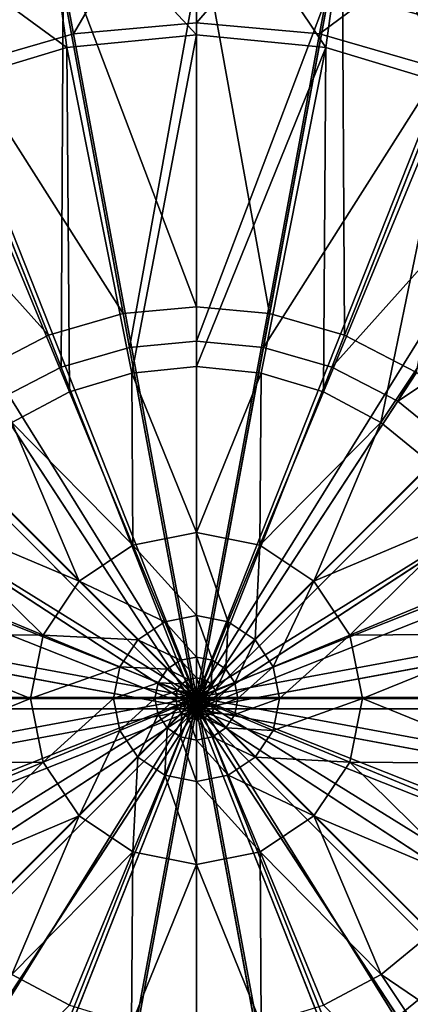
# Model space of a CAD drawing. Header units: metres. Extents: x -904 to 0, y -908 to 0.
# Tile 15 of 158: x -465 to -436, y -792 to -719. Entities that reach past the tile are written whole.
import ezdxf

# ---------------------------------------------------------------- set-up
doc = ezdxf.new("R2010")
doc.units = ezdxf.units.M

msp = doc.modelspace()

# ---------------------------------------------------------------- linework, layer by layer
at = {"layer": 'top0123416'}
for points in [[(-452.002167, -711.028198, 111.452499), (-462.738312, -712.013245, 111.452499), (-452.002167, -740.375977, 115.948647)], [(-441.265991, -712.013245, 111.452499), (-452.002167, -711.028198, 111.452499), (-446.606567, -740.871033, 115.948647)], [(-452.002167, -711.028198, 111.452499), (-452.002167, -740.375977, 115.948647), (-446.606567, -740.871033, 115.948647)], [(-462.738312, -712.013245, 111.452499), (-473.719238, -715.170471, 111.452499), (-457.397736, -740.871033, 115.948647)], [(-462.738312, -712.013245, 111.452499), (-457.397736, -740.871033, 115.948647), (-452.002167, -740.375977, 115.948647)], [(-441.265991, -712.013245, 111.452499), (-446.606567, -740.871033, 115.948647), (-441.087372, -742.457947, 115.948647)], [(-430.285065, -715.170471, 111.452499), (-441.265991, -712.013245, 111.452499), (-441.087372, -742.457947, 115.948647)], [(-473.719238, -715.170471, 111.452499), (-483.130402, -719.90802, 111.452499), (-462.916931, -742.457947, 115.948647)], [(-473.719238, -715.170471, 111.452499), (-462.916931, -742.457947, 115.948647), (-457.397736, -740.871033, 115.948647)], [(-430.285065, -715.170471, 111.452499), (-441.087372, -742.457947, 115.948647), (-435.776215, -745.209412, 115.948647)], [(-461.828461, -716.929688, 109.382034), (-452.002167, -716.028137, 109.382034), (-456.936768, -743.362122, 113.182106)], [(-452.002167, -716.028137, 109.382034), (-452.002167, -742.909363, 113.182106), (-456.936768, -743.362122, 113.182106)], [(-452.002167, -716.028137, 109.382034), (-442.175842, -716.929688, 109.382034), (-452.002167, -742.909363, 113.182106)], [(-471.878845, -719.819397, 109.382034), (-461.828461, -716.929688, 109.382034), (-461.984436, -744.813416, 113.182106)], [(-471.878845, -719.819397, 109.382034), (-468.689087, -718.671082, 101.509148), (-461.828461, -716.929688, 109.382034)], [(-461.828461, -716.929688, 109.382034), (-456.936768, -743.362122, 113.182106), (-461.984436, -744.813416, 113.182106)], [(-442.175842, -716.929688, 109.382034), (-447.067535, -743.362122, 113.182106), (-452.002167, -742.909363, 113.182106)], [(-442.175842, -716.929688, 109.382034), (-432.125488, -719.819397, 109.382034), (-447.067535, -743.362122, 113.182106)], [(-435.315247, -718.671082, 101.509148), (-432.125488, -719.819397, 109.382034), (-442.175842, -716.929688, 109.382034)], [(-483.130402, -719.90802, 111.452499), (-468.228088, -745.209412, 115.948647), (-462.916931, -742.457947, 115.948647)], [(-471.878845, -719.819397, 109.382034), (-461.984436, -744.813416, 113.182106), (-466.841797, -747.329834, 113.182106)], [(-432.125488, -719.819397, 109.382034), (-442.019897, -744.813416, 113.182106), (-447.067535, -743.362122, 113.182106)], [(-432.125488, -719.819397, 109.382034), (-423.509644, -724.15686, 109.382034), (-442.019897, -744.813416, 113.182106)], [(-423.509644, -724.15686, 109.382034), (-437.162506, -747.329834, 113.182106), (-442.019897, -744.813416, 113.182106)], [(-423.509644, -724.15686, 109.382034), (-413.81839, -731.84436, 109.382034), (-437.162506, -747.329834, 113.182106)], [(-413.81839, -731.84436, 109.382034), (-432.826294, -750.852295, 113.182106), (-437.162506, -747.329834, 113.182106)], [(-452.002167, -740.375977, 115.948647), (-457.397736, -740.871033, 115.948647), (-452.002167, -770.028137, 117.452507)], [(-446.606567, -740.871033, 115.948647), (-452.002167, -740.375977, 115.948647), (-452.002167, -770.028137, 117.452507)], [(-457.397736, -740.871033, 115.948647), (-462.916931, -742.457947, 115.948647), (-452.002167, -770.028137, 117.452507)], [(-441.087372, -742.457947, 115.948647), (-446.606567, -740.871033, 115.948647), (-452.002167, -770.028137, 117.452507)], [(-462.916931, -742.457947, 115.948647), (-468.228088, -745.209412, 115.948647), (-452.002167, -770.028137, 117.452507)], [(-456.936768, -743.362122, 113.182106), (-452.002167, -742.909363, 113.182106), (-452.002167, -770.028137, 114.452507)], [(-435.776215, -745.209412, 115.948647), (-441.087372, -742.457947, 115.948647), (-452.002167, -770.028137, 117.452507)], [(-452.002167, -742.909363, 113.182106), (-447.067535, -743.362122, 113.182106), (-452.002167, -770.028137, 114.452507)], [(-461.984436, -744.813416, 113.182106), (-456.936768, -743.362122, 113.182106), (-452.002167, -770.028137, 114.452507)], [(-447.067535, -743.362122, 113.182106), (-442.019897, -744.813416, 113.182106), (-452.002167, -770.028137, 114.452507)], [(-466.841797, -747.329834, 113.182106), (-461.984436, -744.813416, 113.182106), (-452.002167, -770.028137, 114.452507)], [(-442.019897, -744.813416, 113.182106), (-437.162506, -747.329834, 113.182106), (-452.002167, -770.028137, 114.452507)], [(-468.228088, -745.209412, 115.948647), (-472.96936, -749.060913, 115.948647), (-452.002167, -770.028137, 117.452507)], [(-431.034943, -749.060913, 115.948647), (-435.776215, -745.209412, 115.948647), (-452.002167, -770.028137, 117.452507)], [(-471.178009, -750.852295, 113.182106), (-466.841797, -747.329834, 113.182106), (-452.002167, -770.028137, 114.452507)], [(-437.162506, -747.329834, 113.182106), (-432.826294, -750.852295, 113.182106), (-452.002167, -770.028137, 114.452507)], [(-472.96936, -749.060913, 115.948647), (-476.820862, -753.802185, 115.948647), (-452.002167, -770.028137, 117.452507)], [(-427.183472, -753.802185, 115.948647), (-431.034943, -749.060913, 115.948647), (-452.002167, -770.028137, 117.452507)], [(-474.700439, -755.188477, 113.182106), (-471.178009, -750.852295, 113.182106), (-452.002167, -770.028137, 114.452507)], [(-432.826294, -750.852295, 113.182106), (-429.303864, -755.188477, 113.182106), (-452.002167, -770.028137, 114.452507)], [(-476.820862, -753.802185, 115.948647), (-479.572357, -759.113342, 115.948647), (-452.002167, -770.028137, 117.452507)], [(-424.431946, -759.113342, 115.948647), (-427.183472, -753.802185, 115.948647), (-452.002167, -770.028137, 117.452507)], [(-477.216858, -760.045837, 113.182106), (-474.700439, -755.188477, 113.182106), (-452.002167, -770.028137, 114.452507)], [(-429.303864, -755.188477, 113.182106), (-426.787445, -760.045837, 113.182106), (-452.002167, -770.028137, 114.452507)], [(-479.572357, -759.113342, 115.948647), (-481.159241, -764.632568, 115.948647), (-452.002167, -770.028137, 117.452507)], [(-422.845062, -764.632568, 115.948647), (-424.431946, -759.113342, 115.948647), (-452.002167, -770.028137, 117.452507)], [(-478.668182, -765.093506, 113.182106), (-477.216858, -760.045837, 113.182106), (-452.002167, -770.028137, 114.452507)], [(-426.787445, -760.045837, 113.182106), (-425.336121, -765.093506, 113.182106), (-452.002167, -770.028137, 114.452507)], [(-481.159241, -764.632568, 115.948647), (-481.654266, -770.028137, 115.948647), (-452.002167, -770.028137, 117.452507)], [(-422.350037, -770.028137, 115.948647), (-422.845062, -764.632568, 115.948647), (-452.002167, -770.028137, 117.452507)], [(-479.120911, -770.028137, 113.182106), (-478.668182, -765.093506, 113.182106), (-452.002167, -770.028137, 114.452507)], [(-425.336121, -765.093506, 113.182106), (-424.883392, -770.028137, 113.182106), (-452.002167, -770.028137, 114.452507)], [(-479.572357, -780.942932, 115.948647), (-452.002167, -770.028137, 117.452507), (-481.654266, -770.028137, 115.948647)], [(-479.572357, -780.942932, 115.948647), (-476.820862, -786.254089, 115.948647), (-452.002167, -770.028137, 117.452507)], [(-478.668182, -774.962769, 113.182106), (-479.120911, -770.028137, 113.182106), (-452.002167, -770.028137, 114.452507)], [(-477.216858, -780.010376, 113.182106), (-478.668182, -774.962769, 113.182106), (-452.002167, -770.028137, 114.452507)], [(-474.700439, -784.867798, 113.182106), (-477.216858, -780.010376, 113.182106), (-452.002167, -770.028137, 114.452507)], [(-476.820862, -786.254089, 115.948647), (-472.96936, -790.995361, 115.948647), (-452.002167, -770.028137, 117.452507)], [(-471.178009, -789.203979, 113.182106), (-474.700439, -784.867798, 113.182106), (-452.002167, -770.028137, 114.452507)], [(-472.96936, -790.995361, 115.948647), (-468.228088, -794.846802, 115.948647), (-452.002167, -770.028137, 117.452507)], [(-466.841797, -792.72644, 113.182106), (-471.178009, -789.203979, 113.182106), (-452.002167, -770.028137, 114.452507)], [(-468.228088, -794.846802, 115.948647), (-462.916931, -797.598328, 115.948647), (-452.002167, -770.028137, 117.452507)], [(-461.984436, -795.242859, 113.182106), (-466.841797, -792.72644, 113.182106), (-452.002167, -770.028137, 114.452507)], [(-462.916931, -797.598328, 115.948647), (-457.397736, -799.185242, 115.948647), (-452.002167, -770.028137, 117.452507)], [(-456.936768, -796.694153, 113.182106), (-461.984436, -795.242859, 113.182106), (-452.002167, -770.028137, 114.452507)], [(-457.397736, -799.185242, 115.948647), (-452.002167, -799.680237, 115.948647), (-452.002167, -770.028137, 117.452507)], [(-452.002167, -797.146912, 113.182106), (-456.936768, -796.694153, 113.182106), (-452.002167, -770.028137, 114.452507)], [(-422.845062, -775.423706, 115.948647), (-422.350037, -770.028137, 115.948647), (-452.002167, -770.028137, 117.452507)], [(-452.002167, -799.680237, 115.948647), (-446.606567, -799.185242, 115.948647), (-452.002167, -770.028137, 117.452507)], [(-446.606567, -799.185242, 115.948647), (-441.087372, -797.598328, 115.948647), (-452.002167, -770.028137, 117.452507)], [(-441.087372, -797.598328, 115.948647), (-435.776215, -794.846802, 115.948647), (-452.002167, -770.028137, 117.452507)], [(-435.776215, -794.846802, 115.948647), (-431.034943, -790.995361, 115.948647), (-452.002167, -770.028137, 117.452507)], [(-431.034943, -790.995361, 115.948647), (-427.183472, -786.254089, 115.948647), (-452.002167, -770.028137, 117.452507)], [(-427.183472, -786.254089, 115.948647), (-424.431946, -780.942932, 115.948647), (-452.002167, -770.028137, 117.452507)], [(-452.002167, -770.028137, 117.452507), (-424.431946, -780.942932, 115.948647), (-422.845062, -775.423706, 115.948647)], [(-424.883392, -770.028137, 113.182106), (-425.336121, -774.962769, 113.182106), (-452.002167, -770.028137, 114.452507)], [(-425.336121, -774.962769, 113.182106), (-426.787445, -780.010376, 113.182106), (-452.002167, -770.028137, 114.452507)], [(-426.787445, -780.010376, 113.182106), (-429.303864, -784.867798, 113.182106), (-452.002167, -770.028137, 114.452507)], [(-429.303864, -784.867798, 113.182106), (-432.826294, -789.203979, 113.182106), (-452.002167, -770.028137, 114.452507)], [(-432.826294, -789.203979, 113.182106), (-437.162506, -792.72644, 113.182106), (-452.002167, -770.028137, 114.452507)], [(-437.162506, -792.72644, 113.182106), (-442.019897, -795.242859, 113.182106), (-452.002167, -770.028137, 114.452507)], [(-442.019897, -795.242859, 113.182106), (-447.067535, -796.694153, 113.182106), (-452.002167, -770.028137, 114.452507)], [(-447.067535, -796.694153, 113.182106), (-452.002167, -797.146912, 113.182106), (-452.002167, -770.028137, 114.452507)], [(-423.509644, -815.899414, 109.382042), (-437.162506, -792.72644, 113.182106), (-432.826294, -789.203979, 113.182106)]]:
    msp.add_3dface(points, dxfattribs=at)
at = {"layer": 'top0123458'}
for points in [[(-463.775513, -705.821716, 100.031197), (-452.00235, -704.741882, 100.059471), (-461.062958, -720.249146, 91.044128)], [(-452.00235, -704.741882, 100.059471), (-452.00235, -719.418091, 91.065895), (-461.062958, -720.249146, 91.044128)], [(-452.00235, -719.418091, 91.065895), (-452.00235, -704.741882, 100.059471), (-440.229187, -705.821716, 100.031197)], [(-475.817078, -709.282715, 99.940567), (-463.775513, -705.821716, 100.031197), (-470.33017, -722.91272, 90.97438)], [(-463.775513, -705.821716, 100.031197), (-461.062958, -720.249146, 91.044128), (-470.33017, -722.91272, 90.97438)], [(-442.941711, -720.249146, 91.044128), (-452.00235, -719.418091, 91.065895), (-440.229187, -705.821716, 100.031197)], [(-442.941711, -720.249146, 91.044128), (-440.229187, -705.821716, 100.031197), (-428.187592, -709.282715, 99.940567)], [(-452.00235, -720.300842, 94.043419), (-452.00235, -707.030823, 102.175316), (-463.369202, -708.073364, 102.148018)], [(-440.635468, -708.073364, 102.148018), (-452.00235, -707.030823, 102.175316), (-442.453491, -721.240173, 94.018822)], [(-452.00235, -707.030823, 102.175316), (-452.00235, -720.300842, 94.043419), (-442.453491, -721.240173, 94.018822)], [(-461.551178, -721.240173, 94.018822), (-463.369202, -708.073364, 102.148018), (-474.995239, -711.414917, 102.060509)], [(-461.551178, -721.240173, 94.018822), (-452.00235, -720.300842, 94.043419), (-463.369202, -708.073364, 102.148018)], [(-440.635468, -708.073364, 102.148018), (-442.453491, -721.240173, 94.018822), (-433.262756, -724.025574, 93.945885)], [(-429.00943, -711.414917, 102.060509), (-440.635468, -708.073364, 102.148018), (-433.262756, -724.025574, 93.945885)], [(-433.6745, -722.91272, 90.97438), (-442.941711, -720.249146, 91.044128), (-428.187592, -709.282715, 99.940567)], [(-470.741913, -724.025574, 93.945885), (-461.551178, -721.240173, 94.018822), (-474.995239, -711.414917, 102.060509)], [(-461.062958, -720.249146, 91.044128), (-452.00235, -719.418091, 91.065895), (-452.00235, -769.192566, 89.738754)], [(-452.00235, -719.418091, 91.065895), (-442.941711, -720.249146, 91.044128), (-452.00235, -769.192566, 89.738754)], [(-470.33017, -722.91272, 90.97438), (-461.062958, -720.249146, 91.044128), (-452.00235, -769.192566, 89.738754)], [(-461.551178, -721.240173, 94.018822), (-456.778076, -745.256531, 93.37825), (-452.00235, -720.300842, 94.043419)], [(-456.778076, -745.256531, 93.37825), (-452.00235, -744.786621, 93.390556), (-452.00235, -720.300842, 94.043419)], [(-442.941711, -720.249146, 91.044128), (-433.6745, -722.91272, 90.97438), (-452.00235, -769.192566, 89.738754)], [(-442.453491, -721.240173, 94.018822), (-452.00235, -720.300842, 94.043419), (-452.00235, -744.786621, 93.390556)], [(-470.741913, -724.025574, 93.945885), (-461.369202, -746.647827, 93.34182), (-461.551178, -721.240173, 94.018822)], [(-461.369202, -746.647827, 93.34182), (-456.778076, -745.256531, 93.37825), (-461.551178, -721.240173, 94.018822)], [(-442.453491, -721.240173, 94.018822), (-452.00235, -744.786621, 93.390556), (-447.226624, -745.256531, 93.37825)], [(-442.635468, -746.647827, 93.34182), (-442.453491, -721.240173, 94.018822), (-447.226624, -745.256531, 93.37825)], [(-433.262756, -724.025574, 93.945885), (-442.453491, -721.240173, 94.018822), (-442.635468, -746.647827, 93.34182)], [(-478.276703, -726.912109, 90.869652), (-470.33017, -722.91272, 90.97438), (-452.00235, -769.192566, 89.738754)], [(-433.6745, -722.91272, 90.97438), (-425.727966, -726.912109, 90.869652), (-452.00235, -769.192566, 89.738754)], [(-465.605835, -748.910217, 93.282578), (-461.369202, -746.647827, 93.34182), (-470.741913, -724.025574, 93.945885)], [(-438.398865, -748.910217, 93.282578), (-433.262756, -724.025574, 93.945885), (-442.635468, -746.647827, 93.34182)], [(-424.792267, -728.549927, 93.827415), (-433.262756, -724.025574, 93.945885), (-438.398865, -748.910217, 93.282578)], [(-487.210724, -733.996887, 90.684135), (-478.276703, -726.912109, 90.869652), (-452.00235, -769.192566, 89.738754)], [(-425.727966, -726.912109, 90.869652), (-416.793945, -733.996887, 90.684135), (-452.00235, -769.192566, 89.738754)], [(-434.685394, -751.955688, 93.202827), (-424.792267, -728.549927, 93.827415), (-438.398865, -748.910217, 93.282578)], [(-494.297943, -742.927856, 90.450272), (-487.210724, -733.996887, 90.684135), (-452.00235, -769.192566, 89.738754)], [(-416.793945, -733.996887, 90.684135), (-409.706726, -742.927856, 90.450272), (-452.00235, -769.192566, 89.738754)], [(-498.298676, -750.871643, 90.242249), (-494.297943, -742.927856, 90.450272), (-452.00235, -769.192566, 89.738754)], [(-409.706726, -742.927856, 90.450272), (-405.705994, -750.871643, 90.242249), (-452.00235, -769.192566, 89.738754)], [(-452.00235, -744.786621, 93.390556), (-456.778076, -745.256531, 93.37825), (-452.00235, -757.029541, 93.064125)], [(-447.226624, -745.256531, 93.37825), (-452.00235, -744.786621, 93.390556), (-452.00235, -757.029541, 93.064125)], [(-456.685516, -757.960144, 93.039757), (-456.778076, -745.256531, 93.37825), (-461.369202, -746.647827, 93.34182)], [(-456.778076, -745.256531, 93.37825), (-456.685516, -757.960144, 93.039757), (-452.00235, -757.029541, 93.064125)], [(-447.226624, -745.256531, 93.37825), (-452.00235, -757.029541, 93.064125), (-447.319183, -757.960144, 93.039757)], [(-442.635468, -746.647827, 93.34182), (-447.226624, -745.256531, 93.37825), (-447.319183, -757.960144, 93.039757)], [(-465.605835, -748.910217, 93.282578), (-456.685516, -757.960144, 93.039757), (-461.369202, -746.647827, 93.34182)], [(-442.635468, -746.647827, 93.34182), (-447.319183, -757.960144, 93.039757), (-438.398865, -748.910217, 93.282578)], [(-469.319305, -751.955688, 93.202827), (-460.660309, -760.613892, 92.970261), (-465.605835, -748.910217, 93.282578)], [(-460.660309, -760.613892, 92.970261), (-456.685516, -757.960144, 93.039757), (-465.605835, -748.910217, 93.282578)], [(-447.319183, -757.960144, 93.039757), (-443.34436, -760.613892, 92.970261), (-438.398865, -748.910217, 93.282578)], [(-438.398865, -748.910217, 93.282578), (-443.34436, -760.613892, 92.970261), (-434.685394, -751.955688, 93.202827)], [(-500.963196, -760.135681, 89.999664), (-498.298676, -750.871643, 90.242249), (-452.00235, -769.192566, 89.738754)], [(-405.705994, -750.871643, 90.242249), (-403.041473, -760.135681, 89.999664), (-452.00235, -769.192566, 89.738754)], [(-469.319305, -751.955688, 93.202827), (-472.363586, -755.662231, 93.105766), (-460.660309, -760.613892, 92.970261)], [(-434.685394, -751.955688, 93.202827), (-443.34436, -760.613892, 92.970261), (-431.641083, -755.662231, 93.105766)], [(-463.314972, -764.583923, 92.866302), (-472.363586, -755.662231, 93.105766), (-474.628937, -759.89624, 92.994896)], [(-472.363586, -755.662231, 93.105766), (-463.314972, -764.583923, 92.866302), (-460.660309, -760.613892, 92.970261)], [(-443.34436, -760.613892, 92.970261), (-440.689697, -764.583923, 92.866302), (-431.641083, -755.662231, 93.105766)], [(-431.641083, -755.662231, 93.105766), (-440.689697, -764.583923, 92.866302), (-429.375732, -759.89624, 92.994896)], [(-452.00235, -757.029541, 93.064125), (-456.685516, -757.960144, 93.039757), (-452.00235, -763.151062, 92.900902)], [(-449.661041, -763.616272, 92.888725), (-452.00235, -757.029541, 93.064125), (-452.00235, -763.151062, 92.900902)], [(-447.319183, -757.960144, 93.039757), (-452.00235, -757.029541, 93.064125), (-449.661041, -763.616272, 92.888725)], [(-456.685516, -757.960144, 93.039757), (-460.660309, -760.613892, 92.970261), (-454.343658, -763.616272, 92.888725)], [(-456.685516, -757.960144, 93.039757), (-454.343658, -763.616272, 92.888725), (-452.00235, -763.151062, 92.900902)], [(-447.319183, -757.960144, 93.039757), (-449.661041, -763.616272, 92.888725), (-447.673859, -764.942993, 92.853981)], [(-443.34436, -760.613892, 92.970261), (-447.319183, -757.960144, 93.039757), (-447.673859, -764.942993, 92.853981)], [(-501.794525, -769.193176, 89.762482), (-500.963196, -760.135681, 89.999664), (-452.00235, -769.192566, 89.738754)], [(-476.024139, -764.490784, 92.874588), (-463.314972, -764.583923, 92.866302), (-474.628937, -759.89624, 92.994896)], [(-403.041473, -760.135681, 89.999664), (-402.210175, -769.193176, 89.762482), (-452.00235, -769.192566, 89.738754)], [(-440.689697, -764.583923, 92.866302), (-427.98053, -764.490784, 92.874588), (-429.375732, -759.89624, 92.994896)], [(-460.660309, -760.613892, 92.970261), (-463.314972, -764.583923, 92.866302), (-456.330811, -764.942993, 92.853981)], [(-454.343658, -763.616272, 92.888725), (-460.660309, -760.613892, 92.970261), (-456.330811, -764.942993, 92.853981)], [(-443.34436, -760.613892, 92.970261), (-447.673859, -764.942993, 92.853981), (-446.34668, -766.927795, 92.80201)], [(-440.689697, -764.583923, 92.866302), (-443.34436, -760.613892, 92.970261), (-446.34668, -766.927795, 92.80201)], [(-452.00235, -763.151062, 92.900902), (-454.343658, -763.616272, 92.888725), (-452.00235, -766.211792, 92.819298)], [(-450.83197, -766.444336, 92.81321), (-449.661041, -763.616272, 92.888725), (-452.00235, -763.151062, 92.900902)], [(-452.00235, -763.151062, 92.900902), (-452.00235, -766.211792, 92.819298), (-450.83197, -766.444336, 92.81321)], [(-453.172729, -766.444336, 92.81321), (-454.343658, -763.616272, 92.888725), (-456.330811, -764.942993, 92.853981)], [(-454.343658, -763.616272, 92.888725), (-453.172729, -766.444336, 92.81321), (-452.00235, -766.211792, 92.819298)], [(-449.838593, -767.107544, 92.795837), (-449.661041, -763.616272, 92.888725), (-450.83197, -766.444336, 92.81321)], [(-449.661041, -763.616272, 92.888725), (-449.838593, -767.107544, 92.795837), (-447.673859, -764.942993, 92.853981)], [(-476.495544, -769.269226, 92.749458), (-464.24823, -769.270142, 92.743591), (-476.024139, -764.490784, 92.874588)], [(-464.24823, -769.270142, 92.743591), (-463.314972, -764.583923, 92.866302), (-476.024139, -764.490784, 92.874588)], [(-463.314972, -764.583923, 92.866302), (-464.24823, -769.270142, 92.743591), (-457.65799, -766.927795, 92.80201)], [(-463.314972, -764.583923, 92.866302), (-457.65799, -766.927795, 92.80201), (-456.330811, -764.942993, 92.853981)], [(-440.689697, -764.583923, 92.866302), (-446.34668, -766.927795, 92.80201), (-445.880096, -769.27063, 92.740662)], [(-439.756439, -769.270142, 92.743591), (-440.689697, -764.583923, 92.866302), (-445.880096, -769.27063, 92.740662)], [(-427.98053, -764.490784, 92.874588), (-440.689697, -764.583923, 92.866302), (-439.756439, -769.270142, 92.743591)], [(-427.509125, -769.269226, 92.749458), (-427.98053, -764.490784, 92.874588), (-439.756439, -769.270142, 92.743591)], [(-456.330811, -764.942993, 92.853981), (-457.65799, -766.927795, 92.80201), (-454.166077, -767.107544, 92.795837)], [(-453.172729, -766.444336, 92.81321), (-456.330811, -764.942993, 92.853981), (-454.166077, -767.107544, 92.795837)], [(-447.673859, -764.942993, 92.853981), (-449.838593, -767.107544, 92.795837), (-449.175171, -768.099731, 92.769859)], [(-447.673859, -764.942993, 92.853981), (-449.175171, -768.099731, 92.769859), (-446.34668, -766.927795, 92.80201)], [(-452.58725, -767.858398, 92.775452), (-453.172729, -766.444336, 92.81321), (-454.166077, -767.107544, 92.795837)], [(-452.00235, -766.211792, 92.819298), (-453.172729, -766.444336, 92.81321), (-452.00235, -767.742188, 92.778496)], [(-453.172729, -766.444336, 92.81321), (-452.58725, -767.858398, 92.775452), (-452.00235, -767.742188, 92.778496)], [(-452.00235, -766.211792, 92.819298), (-451.417419, -767.858398, 92.775452), (-450.83197, -766.444336, 92.81321)], [(-452.00235, -766.211792, 92.819298), (-452.00235, -767.742188, 92.778496), (-451.417419, -767.858398, 92.775452)], [(-450.83197, -766.444336, 92.81321), (-451.417419, -767.858398, 92.775452), (-450.92099, -768.189819, 92.766769)], [(-450.92099, -768.189819, 92.766769), (-449.838593, -767.107544, 92.795837), (-450.83197, -766.444336, 92.81321)], [(-464.24823, -769.270142, 92.743591), (-458.124573, -769.27063, 92.740662), (-457.65799, -766.927795, 92.80201)], [(-458.124573, -769.27063, 92.740662), (-454.829498, -768.099731, 92.769859), (-457.65799, -766.927795, 92.80201)], [(-457.65799, -766.927795, 92.80201), (-454.829498, -768.099731, 92.769859), (-454.166077, -767.107544, 92.795837)], [(-454.829498, -768.099731, 92.769859), (-453.08371, -768.189819, 92.766769), (-454.166077, -767.107544, 92.795837)], [(-454.166077, -767.107544, 92.795837), (-453.08371, -768.189819, 92.766769), (-452.58725, -767.858398, 92.775452)], [(-450.589417, -768.685669, 92.753784), (-449.838593, -767.107544, 92.795837), (-450.92099, -768.189819, 92.766769)], [(-449.838593, -767.107544, 92.795837), (-450.589417, -768.685669, 92.753784), (-449.175171, -768.099731, 92.769859)], [(-446.34668, -766.927795, 92.80201), (-449.175171, -768.099731, 92.769859), (-448.941956, -769.270874, 92.739189)], [(-445.880096, -769.27063, 92.740662), (-446.34668, -766.927795, 92.80201), (-448.941956, -769.270874, 92.739189)], [(-458.124573, -769.27063, 92.740662), (-455.062744, -769.270874, 92.739189), (-454.829498, -768.099731, 92.769859)], [(-455.062744, -769.270874, 92.739189), (-453.415253, -768.685669, 92.753784), (-454.829498, -768.099731, 92.769859)], [(-454.829498, -768.099731, 92.769859), (-453.415253, -768.685669, 92.753784), (-453.08371, -768.189819, 92.766769)], [(-453.415253, -768.685669, 92.753784), (-452.542511, -768.730957, 92.752235), (-453.08371, -768.189819, 92.766769)], [(-453.08371, -768.189819, 92.766769), (-452.294525, -768.56543, 92.756569), (-452.58725, -767.858398, 92.775452)], [(-453.08371, -768.189819, 92.766769), (-452.542511, -768.730957, 92.752235), (-452.294525, -768.56543, 92.756569)], [(-452.00235, -767.742188, 92.778496), (-452.58725, -767.858398, 92.775452), (-452.00235, -768.507385, 92.758087)], [(-452.58725, -767.858398, 92.775452), (-452.294525, -768.56543, 92.756569), (-452.00235, -768.507385, 92.758087)], [(-452.00235, -767.742188, 92.778496), (-451.710144, -768.56543, 92.756569), (-451.417419, -767.858398, 92.775452)], [(-452.00235, -767.742188, 92.778496), (-452.00235, -768.507385, 92.758087), (-451.710144, -768.56543, 92.756569)], [(-451.417419, -767.858398, 92.775452), (-451.710144, -768.56543, 92.756569), (-451.462158, -768.730957, 92.752235)], [(-451.417419, -767.858398, 92.775452), (-451.462158, -768.730957, 92.752235), (-450.92099, -768.189819, 92.766769)], [(-450.92099, -768.189819, 92.766769), (-451.462158, -768.730957, 92.752235), (-451.296539, -768.978699, 92.74575)], [(-451.296539, -768.978699, 92.74575), (-450.589417, -768.685669, 92.753784), (-450.92099, -768.189819, 92.766769)], [(-449.175171, -768.099731, 92.769859), (-450.589417, -768.685669, 92.753784), (-450.47287, -769.270996, 92.738457)], [(-449.175171, -768.099731, 92.769859), (-450.47287, -769.270996, 92.738457), (-448.941956, -769.270874, 92.739189)], [(-455.062744, -769.270874, 92.739189), (-453.53183, -769.270996, 92.738457), (-453.415253, -768.685669, 92.753784)], [(-453.53183, -769.270996, 92.738457), (-452.70813, -768.978699, 92.74575), (-453.415253, -768.685669, 92.753784)], [(-453.53183, -769.270996, 92.738457), (-452.766357, -769.271057, 92.738091), (-452.70813, -768.978699, 92.74575)], [(-453.415253, -768.685669, 92.753784), (-452.70813, -768.978699, 92.74575), (-452.542511, -768.730957, 92.752235)], [(-452.766357, -769.271057, 92.738091), (-452.354584, -769.125183, 92.74173), (-452.70813, -768.978699, 92.74575)], [(-452.70813, -768.978699, 92.74575), (-452.271912, -769.001526, 92.744965), (-452.542511, -768.730957, 92.752235)], [(-452.70813, -768.978699, 92.74575), (-452.354584, -769.125183, 92.74173), (-452.271912, -769.001526, 92.744965)], [(-452.542511, -768.730957, 92.752235), (-452.148163, -768.918945, 92.747131), (-452.294525, -768.56543, 92.756569)], [(-452.542511, -768.730957, 92.752235), (-452.271912, -769.001526, 92.744965), (-452.148163, -768.918945, 92.747131)], [(-452.354584, -769.125183, 92.74173), (-452.136627, -769.136841, 92.741333), (-452.271912, -769.001526, 92.744965)], [(-452.00235, -768.507385, 92.758087), (-452.294525, -768.56543, 92.756569), (-452.00235, -768.889954, 92.747887)], [(-452.294525, -768.56543, 92.756569), (-452.148163, -768.918945, 92.747131), (-452.00235, -768.889954, 92.747887)], [(-452.271912, -769.001526, 92.744965), (-452.074982, -769.095703, 92.742409), (-452.148163, -768.918945, 92.747131)], [(-452.271912, -769.001526, 92.744965), (-452.136627, -769.136841, 92.741333), (-452.074982, -769.095703, 92.742409)], [(-452.00235, -768.889954, 92.747887), (-452.148163, -768.918945, 92.747131), (-452.00235, -769.081238, 92.74279)], [(-452.148163, -768.918945, 92.747131), (-452.074982, -769.095703, 92.742409), (-452.00235, -769.081238, 92.74279)], [(-452.00235, -769.081238, 92.74279), (-452.074982, -769.095703, 92.742409), (-452.00235, -769.269653, 92.737762)], [(-452.00235, -768.507385, 92.758087), (-451.856506, -768.918945, 92.747131), (-451.710144, -768.56543, 92.756569)], [(-452.00235, -768.507385, 92.758087), (-452.00235, -768.889954, 92.747887), (-451.856506, -768.918945, 92.747131)], [(-452.00235, -768.889954, 92.747887), (-451.929718, -769.095703, 92.742409), (-451.856506, -768.918945, 92.747131)], [(-452.00235, -768.889954, 92.747887), (-452.00235, -769.081238, 92.74279), (-451.929718, -769.095703, 92.742409)], [(-452.00235, -769.081238, 92.74279), (-452.00235, -769.269653, 92.737762), (-451.929718, -769.095703, 92.742409)], [(-451.856506, -768.918945, 92.747131), (-451.929718, -769.095703, 92.742409), (-451.868042, -769.136841, 92.741333)], [(-451.856506, -768.918945, 92.747131), (-451.868042, -769.136841, 92.741333), (-451.732758, -769.001526, 92.744965)], [(-451.732758, -769.001526, 92.744965), (-451.868042, -769.136841, 92.741333), (-451.826874, -769.198425, 92.739723)], [(-451.710144, -768.56543, 92.756569), (-451.856506, -768.918945, 92.747131), (-451.732758, -769.001526, 92.744965)], [(-451.732758, -769.001526, 92.744965), (-451.826874, -769.198425, 92.739723), (-451.650085, -769.125183, 92.74173)], [(-451.710144, -768.56543, 92.756569), (-451.732758, -769.001526, 92.744965), (-451.462158, -768.730957, 92.752235)], [(-451.462158, -768.730957, 92.752235), (-451.732758, -769.001526, 92.744965), (-451.650085, -769.125183, 92.74173)], [(-451.462158, -768.730957, 92.752235), (-451.650085, -769.125183, 92.74173), (-451.296539, -768.978699, 92.74575)], [(-451.296539, -768.978699, 92.74575), (-451.650085, -769.125183, 92.74173), (-451.621033, -769.271057, 92.737907)], [(-451.621033, -769.271057, 92.737907), (-451.238312, -769.271057, 92.738091), (-451.296539, -768.978699, 92.74575)], [(-451.238312, -769.271057, 92.738091), (-450.589417, -768.685669, 92.753784), (-451.296539, -768.978699, 92.74575)], [(-450.589417, -768.685669, 92.753784), (-451.238312, -769.271057, 92.738091), (-450.47287, -769.270996, 92.738457)], [(-500.963196, -778.250732, 89.525307), (-501.794525, -769.193176, 89.762482), (-452.00235, -769.192566, 89.738754)], [(-498.298676, -787.514771, 89.282715), (-500.963196, -778.250732, 89.525307), (-452.00235, -769.192566, 89.738754)], [(-494.297943, -795.458557, 89.074699), (-498.298676, -787.514771, 89.282715), (-452.00235, -769.192566, 89.738754)], [(-487.210724, -804.389526, 88.840836), (-494.297943, -795.458557, 89.074699), (-452.00235, -769.192566, 89.738754)], [(-478.276703, -811.474304, 88.655312), (-487.210724, -804.389526, 88.840836), (-452.00235, -769.192566, 89.738754)], [(-470.33017, -815.473694, 88.550591), (-478.276703, -811.474304, 88.655312), (-452.00235, -769.192566, 89.738754)], [(-476.495544, -769.269226, 92.749458), (-476.025024, -774.047668, 92.624329), (-464.24823, -769.270142, 92.743591)], [(-476.025024, -774.047668, 92.624329), (-463.315826, -773.956543, 92.620872), (-464.24823, -769.270142, 92.743591)], [(-461.062958, -818.137268, 88.480843), (-470.33017, -815.473694, 88.550591), (-452.00235, -769.192566, 89.738754)], [(-464.24823, -769.270142, 92.743591), (-463.315826, -773.956543, 92.620872), (-458.124573, -769.27063, 92.740662)], [(-463.315826, -773.956543, 92.620872), (-457.658417, -771.613525, 92.679306), (-458.124573, -769.27063, 92.740662)], [(-452.00235, -818.968323, 88.459076), (-461.062958, -818.137268, 88.480843), (-452.00235, -769.192566, 89.738754)], [(-458.124573, -769.27063, 92.740662), (-457.658417, -771.613525, 92.679306), (-455.062744, -769.270874, 92.739189)], [(-457.658417, -771.613525, 92.679306), (-454.829712, -770.442078, 92.708527), (-455.062744, -769.270874, 92.739189)], [(-454.829712, -770.442078, 92.708527), (-453.53183, -769.270996, 92.738457), (-455.062744, -769.270874, 92.739189)], [(-454.829712, -770.442078, 92.708527), (-453.415375, -769.856323, 92.723129), (-453.53183, -769.270996, 92.738457)], [(-453.415375, -769.856323, 92.723129), (-452.766357, -769.271057, 92.738091), (-453.53183, -769.270996, 92.738457)], [(-452.766357, -769.271057, 92.738091), (-453.415375, -769.856323, 92.723129), (-452.708191, -769.563416, 92.730438)], [(-452.708191, -769.563416, 92.730438), (-453.415375, -769.856323, 92.723129), (-453.083893, -770.352234, 92.710144)], [(-453.083893, -770.352234, 92.710144), (-452.542603, -769.811157, 92.723946), (-452.708191, -769.563416, 92.730438)], [(-452.354584, -769.125183, 92.74173), (-452.766357, -769.271057, 92.738091), (-452.383636, -769.271057, 92.737907)], [(-452.383636, -769.271057, 92.737907), (-452.766357, -769.271057, 92.738091), (-452.708191, -769.563416, 92.730438)], [(-452.354614, -769.416992, 92.734085), (-452.383636, -769.271057, 92.737907), (-452.708191, -769.563416, 92.730438)], [(-452.542603, -769.811157, 92.723946), (-452.354614, -769.416992, 92.734085), (-452.708191, -769.563416, 92.730438)], [(-452.542603, -769.811157, 92.723946), (-452.271973, -769.540649, 92.73085), (-452.354614, -769.416992, 92.734085)], [(-452.294647, -769.976746, 92.719612), (-452.271973, -769.540649, 92.73085), (-452.542603, -769.811157, 92.723946)], [(-452.177795, -769.198425, 92.739723), (-452.354584, -769.125183, 92.74173), (-452.383636, -769.271057, 92.737907)], [(-452.177795, -769.198425, 92.739723), (-452.383636, -769.271057, 92.737907), (-452.192261, -769.271118, 92.737816)], [(-452.192261, -769.271118, 92.737816), (-452.383636, -769.271057, 92.737907), (-452.354614, -769.416992, 92.734085)], [(-452.177826, -769.343811, 92.735916), (-452.192261, -769.271118, 92.737816), (-452.354614, -769.416992, 92.734085)], [(-452.271973, -769.540649, 92.73085), (-452.177826, -769.343811, 92.735916), (-452.354614, -769.416992, 92.734085)], [(-452.136627, -769.136841, 92.741333), (-452.354584, -769.125183, 92.74173), (-452.177795, -769.198425, 92.739723)], [(-452.294647, -769.976746, 92.719612), (-452.148224, -769.623291, 92.728683), (-452.271973, -769.540649, 92.73085)], [(-452.294647, -769.976746, 92.719612), (-452.00235, -770.034912, 92.718094), (-452.148224, -769.623291, 92.728683)], [(-452.271973, -769.540649, 92.73085), (-452.136658, -769.405334, 92.734299), (-452.177826, -769.343811, 92.735916)], [(-452.148224, -769.623291, 92.728683), (-452.136658, -769.405334, 92.734299), (-452.271973, -769.540649, 92.73085)], [(-452.06897, -769.204468, 92.739517), (-452.177795, -769.198425, 92.739723), (-452.192261, -769.271118, 92.737816)], [(-452.06897, -769.204468, 92.739517), (-452.192261, -769.271118, 92.737816), (-452.177826, -769.343811, 92.735916)], [(-452.136658, -769.405334, 92.734299), (-452.06897, -769.204468, 92.739517), (-452.177826, -769.343811, 92.735916)], [(-452.06897, -769.204468, 92.739517), (-452.136627, -769.136841, 92.741333), (-452.177795, -769.198425, 92.739723)], [(-452.148224, -769.623291, 92.728683), (-452.075012, -769.446533, 92.733223), (-452.136658, -769.405334, 92.734299)], [(-452.148224, -769.623291, 92.728683), (-452.00235, -769.652283, 92.727928), (-452.075012, -769.446533, 92.733223)], [(-452.00235, -770.034912, 92.718094), (-452.00235, -769.652283, 92.727928), (-452.148224, -769.623291, 92.728683)], [(-452.075012, -769.446533, 92.733223), (-452.06897, -769.204468, 92.739517), (-452.136658, -769.405334, 92.734299)], [(-452.136627, -769.136841, 92.741333), (-452.038391, -769.184082, 92.740051), (-452.074982, -769.095703, 92.742409)], [(-452.038391, -769.184082, 92.740051), (-452.136627, -769.136841, 92.741333), (-452.06897, -769.204468, 92.739517)], [(-452.06897, -769.204468, 92.739517), (-452.075012, -769.446533, 92.733223), (-452.00235, -769.269653, 92.737762)], [(-452.075012, -769.446533, 92.733223), (-452.00235, -769.460999, 92.732841), (-452.00235, -769.269653, 92.737762)], [(-452.00235, -769.652283, 92.727928), (-452.00235, -769.460999, 92.732841), (-452.075012, -769.446533, 92.733223)], [(-452.074982, -769.095703, 92.742409), (-452.038391, -769.184082, 92.740051), (-452.00235, -769.269653, 92.737762)], [(-452.00235, -769.269653, 92.737762), (-452.038391, -769.184082, 92.740051), (-452.06897, -769.204468, 92.739517)], [(-451.929718, -769.095703, 92.742409), (-452.00235, -769.269653, 92.737762), (-451.935699, -769.337708, 92.736023)], [(-402.210175, -769.193176, 89.762482), (-403.041473, -778.250732, 89.525307), (-452.00235, -769.192566, 89.738754)], [(-403.041473, -778.250732, 89.525307), (-405.705994, -787.514771, 89.282715), (-452.00235, -769.192566, 89.738754)], [(-405.705994, -787.514771, 89.282715), (-409.706726, -795.458557, 89.074699), (-452.00235, -769.192566, 89.738754)], [(-409.706726, -795.458557, 89.074699), (-416.793945, -804.389526, 88.840836), (-452.00235, -769.192566, 89.738754)], [(-416.793945, -804.389526, 88.840836), (-425.727966, -811.474304, 88.655312), (-452.00235, -769.192566, 89.738754)], [(-425.727966, -811.474304, 88.655312), (-433.6745, -815.473694, 88.550591), (-452.00235, -769.192566, 89.738754)], [(-433.6745, -815.473694, 88.550591), (-442.941711, -818.137268, 88.480843), (-452.00235, -769.192566, 89.738754)], [(-442.941711, -818.137268, 88.480843), (-452.00235, -818.968323, 88.459076), (-452.00235, -769.192566, 89.738754)], [(-452.00235, -769.460999, 92.732841), (-451.929688, -769.446533, 92.733223), (-452.00235, -769.269653, 92.737762)], [(-451.929688, -769.446533, 92.733223), (-451.966278, -769.358154, 92.735489), (-452.00235, -769.269653, 92.737762)], [(-452.00235, -769.269653, 92.737762), (-451.966278, -769.358154, 92.735489), (-451.935699, -769.337708, 92.736023)], [(-451.856445, -769.623291, 92.728683), (-451.929688, -769.446533, 92.733223), (-452.00235, -769.460999, 92.732841)], [(-452.00235, -769.652283, 92.727928), (-451.856445, -769.623291, 92.728683), (-452.00235, -769.460999, 92.732841)], [(-451.710022, -769.976746, 92.719612), (-451.856445, -769.623291, 92.728683), (-452.00235, -769.652283, 92.727928)], [(-452.00235, -770.034912, 92.718094), (-451.710022, -769.976746, 92.719612), (-452.00235, -769.652283, 92.727928)], [(-451.966278, -769.358154, 92.735489), (-451.868042, -769.405334, 92.734299), (-451.935699, -769.337708, 92.736023)], [(-451.868042, -769.405334, 92.734299), (-451.966278, -769.358154, 92.735489), (-451.929688, -769.446533, 92.733223)], [(-451.929718, -769.095703, 92.742409), (-451.935699, -769.337708, 92.736023), (-451.868042, -769.136841, 92.741333)], [(-451.868042, -769.136841, 92.741333), (-451.935699, -769.337708, 92.736023), (-451.826874, -769.198425, 92.739723)], [(-451.826874, -769.198425, 92.739723), (-451.935699, -769.337708, 92.736023), (-451.812408, -769.271118, 92.737816)], [(-451.812408, -769.271118, 92.737816), (-451.935699, -769.337708, 92.736023), (-451.826874, -769.343811, 92.735916)], [(-451.935699, -769.337708, 92.736023), (-451.868042, -769.405334, 92.734299), (-451.826874, -769.343811, 92.735916)], [(-451.732697, -769.540649, 92.73085), (-451.868042, -769.405334, 92.734299), (-451.929688, -769.446533, 92.733223)], [(-451.732697, -769.540649, 92.73085), (-451.929688, -769.446533, 92.733223), (-451.856445, -769.623291, 92.728683)], [(-451.868042, -769.405334, 92.734299), (-451.650085, -769.416992, 92.734085), (-451.826874, -769.343811, 92.735916)], [(-451.650085, -769.416992, 92.734085), (-451.868042, -769.405334, 92.734299), (-451.732697, -769.540649, 92.73085)], [(-451.462067, -769.811157, 92.723946), (-451.732697, -769.540649, 92.73085), (-451.856445, -769.623291, 92.728683)], [(-451.462067, -769.811157, 92.723946), (-451.856445, -769.623291, 92.728683), (-451.710022, -769.976746, 92.719612)], [(-451.650085, -769.125183, 92.74173), (-451.826874, -769.198425, 92.739723), (-451.812408, -769.271118, 92.737816)], [(-451.826874, -769.343811, 92.735916), (-451.650085, -769.416992, 92.734085), (-451.621033, -769.271057, 92.737907)], [(-451.621033, -769.271057, 92.737907), (-451.812408, -769.271118, 92.737816), (-451.826874, -769.343811, 92.735916)], [(-451.650085, -769.125183, 92.74173), (-451.812408, -769.271118, 92.737816), (-451.621033, -769.271057, 92.737907)], [(-451.296478, -769.563416, 92.730438), (-451.650085, -769.416992, 92.734085), (-451.732697, -769.540649, 92.73085)], [(-451.296478, -769.563416, 92.730438), (-451.732697, -769.540649, 92.73085), (-451.462067, -769.811157, 92.723946)], [(-451.650085, -769.416992, 92.734085), (-451.238312, -769.271057, 92.738091), (-451.621033, -769.271057, 92.737907)], [(-451.238312, -769.271057, 92.738091), (-451.650085, -769.416992, 92.734085), (-451.296478, -769.563416, 92.730438)], [(-450.589325, -769.856323, 92.723129), (-451.296478, -769.563416, 92.730438), (-451.462067, -769.811157, 92.723946)], [(-450.47287, -769.270996, 92.738457), (-451.238312, -769.271057, 92.738091), (-451.296478, -769.563416, 92.730438)], [(-450.47287, -769.270996, 92.738457), (-451.296478, -769.563416, 92.730438), (-450.589325, -769.856323, 92.723129)], [(-448.941956, -769.270874, 92.739189), (-450.47287, -769.270996, 92.738457), (-450.589325, -769.856323, 92.723129)], [(-448.941956, -769.270874, 92.739189), (-450.589325, -769.856323, 92.723129), (-449.174957, -770.442078, 92.708527)], [(-445.880096, -769.27063, 92.740662), (-449.174957, -770.442078, 92.708527), (-446.346252, -771.613525, 92.679306)], [(-445.880096, -769.27063, 92.740662), (-448.941956, -769.270874, 92.739189), (-449.174957, -770.442078, 92.708527)], [(-439.756439, -769.270142, 92.743591), (-445.880096, -769.27063, 92.740662), (-446.346252, -771.613525, 92.679306)], [(-440.688843, -773.956543, 92.620872), (-439.756439, -769.270142, 92.743591), (-446.346252, -771.613525, 92.679306)], [(-439.756439, -769.270142, 92.743591), (-440.688843, -773.956543, 92.620872), (-427.979675, -774.047668, 92.624329)], [(-427.509125, -769.269226, 92.749458), (-439.756439, -769.270142, 92.743591), (-427.979675, -774.047668, 92.624329)], [(-456.331604, -773.598572, 92.627327), (-454.829712, -770.442078, 92.708527), (-457.658417, -771.613525, 92.679306)], [(-456.331604, -773.598572, 92.627327), (-454.166473, -771.434326, 92.682541), (-454.829712, -770.442078, 92.708527)], [(-454.166473, -771.434326, 92.682541), (-453.415375, -769.856323, 92.723129), (-454.829712, -770.442078, 92.708527)], [(-453.415375, -769.856323, 92.723129), (-454.166473, -771.434326, 92.682541), (-453.083893, -770.352234, 92.710144)], [(-453.083893, -770.352234, 92.710144), (-454.166473, -771.434326, 92.682541), (-453.173248, -772.097717, 92.665169)], [(-453.173248, -772.097717, 92.665169), (-452.587524, -770.683777, 92.701462), (-453.083893, -770.352234, 92.710144)], [(-452.587524, -770.683777, 92.701462), (-452.542603, -769.811157, 92.723946), (-453.083893, -770.352234, 92.710144)], [(-452.587524, -770.683777, 92.701462), (-452.294647, -769.976746, 92.719612), (-452.542603, -769.811157, 92.723946)], [(-452.587524, -770.683777, 92.701462), (-452.00235, -770.80011, 92.698418), (-452.294647, -769.976746, 92.719612)], [(-452.00235, -770.80011, 92.698418), (-452.00235, -770.034912, 92.718094), (-452.294647, -769.976746, 92.719612)], [(-451.417175, -770.683777, 92.701462), (-451.710022, -769.976746, 92.719612), (-452.00235, -770.034912, 92.718094)], [(-452.00235, -770.80011, 92.698418), (-451.417175, -770.683777, 92.701462), (-452.00235, -770.034912, 92.718094)], [(-450.920776, -770.352234, 92.710144), (-451.462067, -769.811157, 92.723946), (-451.710022, -769.976746, 92.719612)], [(-450.920776, -770.352234, 92.710144), (-451.710022, -769.976746, 92.719612), (-451.417175, -770.683777, 92.701462)], [(-450.589325, -769.856323, 92.723129), (-451.462067, -769.811157, 92.723946), (-450.920776, -770.352234, 92.710144)], [(-449.838226, -771.434326, 92.682541), (-450.920776, -770.352234, 92.710144), (-451.417175, -770.683777, 92.701462)], [(-449.174957, -770.442078, 92.708527), (-450.589325, -769.856323, 92.723129), (-450.920776, -770.352234, 92.710144)], [(-449.174957, -770.442078, 92.708527), (-450.920776, -770.352234, 92.710144), (-449.838226, -771.434326, 92.682541)], [(-446.346252, -771.613525, 92.679306), (-449.174957, -770.442078, 92.708527), (-449.838226, -771.434326, 92.682541)], [(-453.173248, -772.097717, 92.665169), (-452.00235, -772.330505, 92.659073), (-452.587524, -770.683777, 92.701462)], [(-452.00235, -772.330505, 92.659073), (-452.00235, -770.80011, 92.698418), (-452.587524, -770.683777, 92.701462)], [(-450.831451, -772.097717, 92.665169), (-451.417175, -770.683777, 92.701462), (-452.00235, -770.80011, 92.698418)], [(-452.00235, -772.330505, 92.659073), (-450.831451, -772.097717, 92.665169), (-452.00235, -770.80011, 92.698418)], [(-449.838226, -771.434326, 92.682541), (-451.417175, -770.683777, 92.701462), (-450.831451, -772.097717, 92.665169)], [(-463.315826, -773.956543, 92.620872), (-460.661896, -777.927063, 92.516899), (-457.658417, -771.613525, 92.679306)], [(-460.661896, -777.927063, 92.516899), (-456.331604, -773.598572, 92.627327), (-457.658417, -771.613525, 92.679306)], [(-456.331604, -773.598572, 92.627327), (-454.344666, -774.925659, 92.592575), (-454.166473, -771.434326, 92.682541)], [(-454.166473, -771.434326, 92.682541), (-454.344666, -774.925659, 92.592575), (-453.173248, -772.097717, 92.665169)], [(-447.673065, -773.598572, 92.627327), (-449.838226, -771.434326, 92.682541), (-450.831451, -772.097717, 92.665169)], [(-446.346252, -771.613525, 92.679306), (-449.838226, -771.434326, 92.682541), (-447.673065, -773.598572, 92.627327)], [(-440.688843, -773.956543, 92.620872), (-446.346252, -771.613525, 92.679306), (-447.673065, -773.598572, 92.627327)], [(-454.344666, -774.925659, 92.592575), (-452.00235, -775.391296, 92.580383), (-453.173248, -772.097717, 92.665169)], [(-452.00235, -775.391296, 92.580383), (-452.00235, -772.330505, 92.659073), (-453.173248, -772.097717, 92.665169)], [(-449.660004, -774.925659, 92.592575), (-450.831451, -772.097717, 92.665169), (-452.00235, -772.330505, 92.659073)], [(-452.00235, -775.391296, 92.580383), (-449.660004, -774.925659, 92.592575), (-452.00235, -772.330505, 92.659073)], [(-450.831451, -772.097717, 92.665169), (-449.660004, -774.925659, 92.592575), (-447.673065, -773.598572, 92.627327)], [(-463.315826, -773.956543, 92.620872), (-476.025024, -774.047668, 92.624329), (-474.630646, -778.642517, 92.504013)], [(-472.366058, -782.876892, 92.393127), (-463.315826, -773.956543, 92.620872), (-474.630646, -778.642517, 92.504013)], [(-460.661896, -777.927063, 92.516899), (-463.315826, -773.956543, 92.620872), (-472.366058, -782.876892, 92.393127)], [(-460.661896, -777.927063, 92.516899), (-456.687561, -780.581543, 92.447395), (-456.331604, -773.598572, 92.627327)], [(-456.687561, -780.581543, 92.447395), (-454.344666, -774.925659, 92.592575), (-456.331604, -773.598572, 92.627327)], [(-449.660004, -774.925659, 92.592575), (-443.342804, -777.927063, 92.516899), (-447.673065, -773.598572, 92.627327)], [(-447.673065, -773.598572, 92.627327), (-443.342804, -777.927063, 92.516899), (-440.688843, -773.956543, 92.620872)], [(-443.342804, -777.927063, 92.516899), (-431.638611, -782.876892, 92.393127), (-440.688843, -773.956543, 92.620872)], [(-427.979675, -774.047668, 92.624329), (-440.688843, -773.956543, 92.620872), (-429.374023, -778.642517, 92.504013)], [(-440.688843, -773.956543, 92.620872), (-431.638611, -782.876892, 92.393127), (-429.374023, -778.642517, 92.504013)], [(-456.687561, -780.581543, 92.447395), (-452.00235, -781.512939, 92.423004), (-454.344666, -774.925659, 92.592575)], [(-452.00235, -781.512939, 92.423004), (-452.00235, -775.391296, 92.580383), (-454.344666, -774.925659, 92.592575)], [(-447.317139, -780.581543, 92.447395), (-449.660004, -774.925659, 92.592575), (-452.00235, -775.391296, 92.580383)], [(-452.00235, -781.512939, 92.423004), (-447.317139, -780.581543, 92.447395), (-452.00235, -775.391296, 92.580383)], [(-447.317139, -780.581543, 92.447395), (-443.342804, -777.927063, 92.516899), (-449.660004, -774.925659, 92.592575)], [(-469.322449, -786.583984, 92.296051), (-460.661896, -777.927063, 92.516899), (-472.366058, -782.876892, 92.393127)], [(-469.322449, -786.583984, 92.296051), (-465.609528, -789.630127, 92.216286), (-460.661896, -777.927063, 92.516899)], [(-465.609528, -789.630127, 92.216286), (-456.687561, -780.581543, 92.447395), (-460.661896, -777.927063, 92.516899)], [(-447.317139, -780.581543, 92.447395), (-438.395142, -789.630127, 92.216286), (-443.342804, -777.927063, 92.516899)], [(-438.395142, -789.630127, 92.216286), (-434.682251, -786.583984, 92.296051), (-443.342804, -777.927063, 92.516899)], [(-443.342804, -777.927063, 92.516899), (-434.682251, -786.583984, 92.296051), (-431.638611, -782.876892, 92.393127)], [(-456.687561, -780.581543, 92.447395), (-465.609528, -789.630127, 92.216286), (-461.373322, -791.893311, 92.157021)], [(-456.78241, -793.2854, 92.120567), (-456.687561, -780.581543, 92.447395), (-461.373322, -791.893311, 92.157021)], [(-452.00235, -781.512939, 92.423004), (-456.687561, -780.581543, 92.447395), (-456.78241, -793.2854, 92.120567)], [(-447.22226, -793.2854, 92.120567), (-447.317139, -780.581543, 92.447395), (-452.00235, -781.512939, 92.423004)], [(-447.22226, -793.2854, 92.120567), (-442.631348, -791.893311, 92.157021), (-447.317139, -780.581543, 92.447395)], [(-442.631348, -791.893311, 92.157021), (-438.395142, -789.630127, 92.216286), (-447.317139, -780.581543, 92.447395)], [(-452.00235, -793.756226, 92.108246), (-452.00235, -781.512939, 92.423004), (-456.78241, -793.2854, 92.120567)], [(-452.00235, -793.756226, 92.108246), (-447.22226, -793.2854, 92.120567), (-452.00235, -781.512939, 92.423004)], [(-417.361237, -803.897766, 91.854362), (-434.682251, -786.583984, 92.296051), (-438.395142, -789.630127, 92.216286)], [(-461.373322, -791.893311, 92.157021), (-465.609528, -789.630127, 92.216286), (-479.219818, -809.988586, 91.694862)], [(-424.784851, -809.988586, 91.694862), (-438.395142, -789.630127, 92.216286), (-442.631348, -791.893311, 92.157021)], [(-424.784851, -809.988586, 91.694862), (-417.361237, -803.897766, 91.854362), (-438.395142, -789.630127, 92.216286)]]:
    msp.add_3dface(points, dxfattribs=at)

doc.saveas('drawing.dxf')
